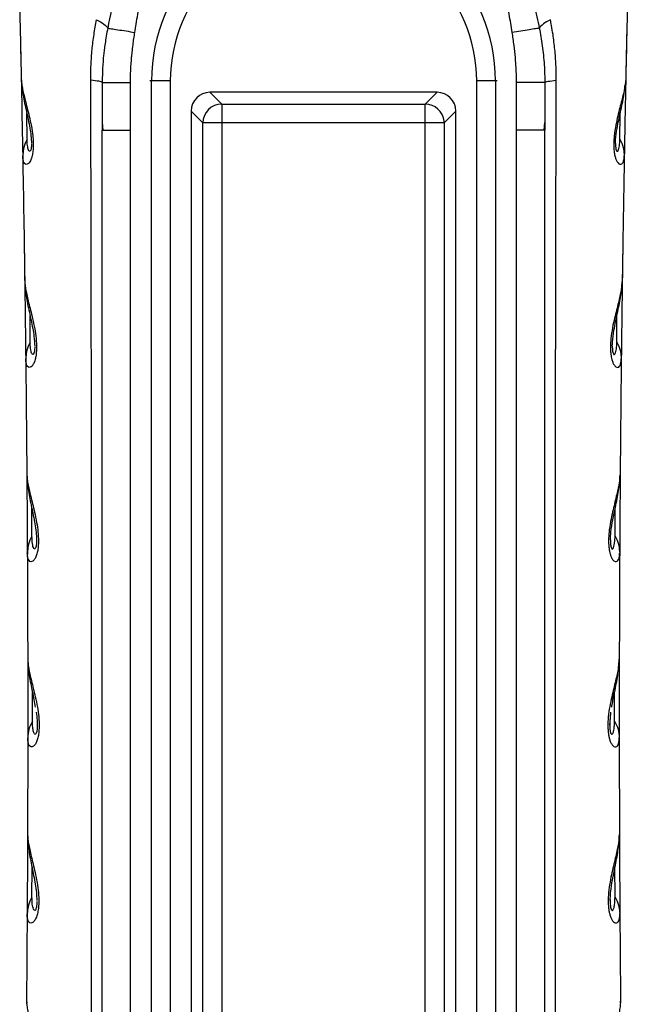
# Model space of a CAD drawing. Header units: millimetres. Extents: x 13 to 546, y 13 to 419.
# Tile 12 of 22: x 321 to 353, y 220 to 272. Entities that reach past the tile are written whole.
import ezdxf

# ---------------------------------------------------------------- set-up
doc = ezdxf.new("R2010")
doc.units = ezdxf.units.MM
doc.header["$LTSCALE"] = 2

msp = doc.modelspace()

# ---------------------------------------------------------------- linework, layer by layer
for p, q in [((325.035, 268.982), (325.039, 266.858)), ((327.641, 269.069), (327.545, 269.069)), ((328.637, 269.069), (327.641, 269.069)), ((327.641, 197.869), (327.641, 269.069)), ((328.637, 269.069), (328.637, 197.869)), ((344.842, 197.869), (344.842, 269.069)), ((345.838, 269.069), (344.842, 269.069)), ((345.838, 269.069), (345.838, 197.869)), ((345.933, 269.069), (345.838, 269.069)), ((348.444, 268.982), (348.44, 266.859)), ((331.355, 267.849), (330.735, 268.469)), ((342.743, 268.469), (330.735, 268.469)), ((342.743, 268.469), (342.123, 267.849)), ((331.355, 267.849), (342.123, 267.849)), ((321.061, 265.985), (321.048, 267.35)), ((329.739, 267.473), (330.359, 266.853)), ((329.739, 267.473), (329.739, 199.465)), ((343.119, 266.853), (343.739, 267.473)), ((343.739, 199.465), (343.739, 267.473)), ((352.418, 265.985), (352.431, 267.352)), ((325.039, 266.87), (325.064, 266.463)), ((325.039, 266.858), (325.039, 266.463)), ((330.359, 200.085), (330.359, 266.853)), ((331.355, 266.853), (331.355, 200.085)), ((342.123, 266.853), (331.355, 266.853)), ((342.123, 200.085), (342.123, 266.853)), ((343.119, 266.853), (342.123, 266.853)), ((343.119, 266.853), (343.119, 200.085)), ((348.415, 266.463), (348.439, 266.872)), ((348.44, 266.859), (348.439, 266.463)), ((325.039, 266.463), (325.092, 266.463)), ((325.039, 197.969), (325.039, 266.463)), ((326.539, 197.969), (326.539, 266.463)), ((346.939, 197.969), (346.939, 266.463)), ((348.439, 266.463), (348.387, 266.463)), ((348.439, 197.969), (348.439, 266.463)), ((320.841, 265.198), (320.83, 265.103)), ((352.637, 265.197), (352.648, 265.103)), ((321.226, 255.249), (321.217, 256.667)), ((352.253, 255.249), (352.261, 256.666)), ((321, 254.464), (320.988, 254.369)), ((320.99, 254.494), (320.999, 254.284)), ((352.478, 254.464), (352.49, 254.369)), ((321.318, 244.981), (321.313, 246.454)), ((352.16, 244.981), (352.165, 246.455)), ((321.087, 244.196), (321.074, 244.102)), ((321.076, 244.226), (321.084, 244.016)), ((352.392, 244.196), (352.405, 244.102)), ((321.347, 235.188), (321.346, 236.714)), ((352.132, 235.188), (352.132, 236.714)), ((321.592, 235.077), (321.597, 234.99)), ((351.881, 234.99), (351.886, 235.077)), ((321.1, 234.436), (321.106, 234.224)), ((321.32, 225.88), (321.324, 227.456)), ((352.158, 225.88), (352.154, 227.456)), ((321.077, 225.098), (321.064, 225.005)), ((352.401, 225.098), (352.415, 225.005)), ((321.03, 220.408), (321.04, 220.298)), ((352.441, 220.296), (352.448, 220.375))]:
    msp.add_line(p, q)
at = {"flags": 128}
for points in [[(331.355, 267.849), (331.355, 267.816), (331.355, 267.75), (331.355, 267.653), (331.355, 267.528), (331.355, 267.381), (331.355, 267.215), (331.355, 267.037), (331.355, 266.853)], [(342.123, 266.853), (342.123, 267.037), (342.123, 267.215), (342.123, 267.381), (342.123, 267.528), (342.123, 267.653), (342.123, 267.75), (342.123, 267.816), (342.123, 267.849)], [(331.355, 266.853), (331.171, 266.853), (330.993, 266.853), (330.827, 266.853), (330.68, 266.853), (330.556, 266.853), (330.459, 266.853), (330.392, 266.853), (330.359, 266.853)], [(351.918, 244.79), (351.918, 244.67), (351.926, 244.549), (351.932, 244.498), (351.94, 244.452), (351.955, 244.393), (351.973, 244.349), (351.993, 244.322), (352.015, 244.312), (352.043, 244.322), (352.071, 244.359), (352.121, 244.508), (352.151, 244.731), (352.16, 244.981), (352.16, 244.981)]]:
    msp.add_lwpolyline(points, dxfattribs=at)
for centre, radius, start, end in [((336.639, 269.069), 8.999, 90, 180), ((336.839, 269.069), 8.999, 0, 90), ((336.639, 269.069), 8.002, 90, 180), ((336.839, 269.069), 8.002, 0, 90), ((331.364, 266.844), 1.005, 90.508, 179.4917), ((342.114, 266.844), 1.005, 5.4732, 89.4853), ((342.122, 266.845), 0.997, 0.436, 5.4289)]:
    msp.add_arc(centre, radius, start, end)
for centre, major_axis, start_param in [((330.743, 267.465), (-0.712, 0.712), 5.501554), ((342.735, 267.465), (0.712, 0.712), 5.50156)]:
    msp.add_ellipse(centre, major_axis=major_axis, ratio=0.992433, start_param=start_param, end_param=7.064765)
for points, knots in [([(326.234, 275.557), (326.096, 274.972), (325.926, 274.372), (325.606, 273.144), (325.451, 272.514), (325.326, 271.863)], [0, 0, 0, 0, 0.5, 0.5, 1, 1, 1, 1]), ([(326.758, 271.641), (326.781, 271.783), (326.833, 272.103), (326.941, 272.743), (327.084, 273.559), (327.21, 274.36), (327.28, 274.924), (327.308, 275.247), (327.32, 275.409), (327.326, 275.489)], [0, 0, 0, 0, 0.11091, 0.25, 0.5, 0.75, 0.875, 0.9375, 1, 1, 1, 1]), ([(346.72, 271.641), (346.695, 271.801), (346.644, 272.121), (346.534, 272.761), (346.395, 273.559), (346.268, 274.36), (346.189, 275.004), (346.165, 275.328), (346.153, 275.489)], [0, 0, 0, 0, 0.125001, 0.250002, 0.500004, 0.749998, 0.874999, 1, 1, 1, 1]), ([(347.245, 275.557), (347.28, 275.414), (347.353, 275.121), (347.471, 274.672), (347.596, 274.203), (347.737, 273.67), (347.884, 273.087), (348.03, 272.469), (348.112, 272.062), (348.153, 271.863)], [0, 0, 0, 0, 0.116705, 0.238953, 0.366729, 0.500007, 0.673902, 0.840524, 1, 1, 1, 1]), ([(324.425, 269.108), (324.425, 269.244), (324.427, 269.516), (324.446, 270.058), (324.495, 270.732), (324.578, 271.396), (324.662, 271.921), (324.712, 272.181), (324.738, 272.311)], [0, 0, 0, 0, 0.125, 0.25, 0.5, 0.75, 0.875, 1, 1, 1, 1]), ([(324.738, 272.311), (324.888, 272.235), (325.018, 272.157), (325.217, 272.004), (325.287, 271.93), (325.326, 271.863)], [0, 0, 0, 0, 0.5, 0.5, 1, 1, 1, 1]), ([(348.741, 272.311), (348.597, 272.239), (348.468, 272.162), (348.267, 272.009), (348.193, 271.933), (348.153, 271.863)], [0, 0, 0, 0, 0.5, 0.5, 1, 1, 1, 1]), ([(349.054, 269.108), (349.053, 269.244), (349.052, 269.516), (349.032, 270.058), (348.993, 270.601), (348.933, 271.134), (348.876, 271.558), (348.811, 271.948), (348.761, 272.208), (348.741, 272.311)], [0, 0, 0, 0, 0.124997, 0.249994, 0.499987, 0.628044, 0.750013, 0.900781, 1, 1, 1, 1]), ([(325.326, 271.863), (325.299, 271.719), (325.249, 271.449), (325.189, 271.065), (325.144, 270.732), (325.094, 270.3), (325.045, 269.722), (325.038, 269.237), (325.035, 268.982)], [0, 0, 0, 0, 0.151756, 0.285923, 0.402128, 0.50003, 0.73657, 1, 1, 1, 1]), ([(325.326, 271.863), (325.365, 271.857), (325.428, 271.847), (325.607, 271.82), (325.722, 271.802), (325.988, 271.76), (326.139, 271.737), (326.449, 271.689), (326.608, 271.664), (326.758, 271.641)], [0, 0, 0, 0, 0.25, 0.25, 0.5, 0.5, 0.75, 0.75, 1, 1, 1, 1]), ([(326.531, 268.992), (326.531, 269.047), (326.531, 269.158), (326.534, 269.38), (326.548, 269.768), (326.578, 270.188), (326.622, 270.63), (326.661, 270.96), (326.709, 271.312), (326.742, 271.531), (326.758, 271.641)], [0, 0, 0, 0, 0.0625, 0.125, 0.250005, 0.499988, 0.599994, 0.749998, 0.874996, 1, 1, 1, 1]), ([(348.153, 271.863), (348.113, 271.857), (348.046, 271.847), (347.862, 271.818), (347.745, 271.8), (347.476, 271.758), (347.326, 271.735), (347.021, 271.688), (346.866, 271.664), (346.72, 271.641)], [0, 0, 0, 0, 0.25, 0.25, 0.5, 0.5, 0.75, 0.75, 1, 1, 1, 1]), ([(346.947, 268.992), (346.947, 269.097), (346.947, 269.31), (346.935, 269.636), (346.916, 269.971), (346.881, 270.41), (346.82, 270.968), (346.754, 271.41), (346.72, 271.641)], [0, 0, 0, 0, 0.118512, 0.24078, 0.36688, 0.496884, 0.736982, 1, 1, 1, 1]), ([(348.153, 271.863), (348.18, 271.713), (348.237, 271.405), (348.31, 270.928), (348.372, 270.43), (348.415, 269.929), (348.44, 269.445), (348.443, 269.133), (348.444, 268.982)], [0, 0, 0, 0, 0.158349, 0.325052, 0.500019, 0.678031, 0.844543, 1, 1, 1, 1]), ([(352.779, 271.648), (352.755, 270.544), (352.709, 268.363), (352.668, 266.18), (352.648, 265.103)], [0, 0, 0, 0, 0.506439, 1, 1, 1, 1]), ([(320.751, 269.235), (320.752, 269.192), (320.755, 269.112), (320.768, 268.985), (320.786, 268.852), (320.836, 268.564), (320.953, 268.065), (321.139, 267.368), (321.285, 266.711), (321.358, 266.241), (321.388, 265.859), (321.39, 265.561), (321.367, 265.284), (321.306, 264.988), (321.194, 264.741), (321.068, 264.648), (320.963, 264.66), (320.888, 264.752), (320.852, 264.871), (320.834, 264.996), (320.832, 265.063), (320.83, 265.103)], [0, 0, 0, 0, 0.033829, 0.062519, 0.094227, 0.125039, 0.249958, 0.374789, 0.441935, 0.499841, 0.532388, 0.562361, 0.593493, 0.624882, 0.681785, 0.749939, 0.80914, 0.874978, 0.93748, 0.963248, 1, 1, 1, 1]), ([(320.755, 269.166), (320.778, 268.888), (320.823, 268.36), (321.017, 267.498), (321.179, 266.768), (321.26, 266.24), (321.287, 265.965), (321.29, 265.836), (321.292, 265.776)], [0, 0, 0, 0, 0.305153, 0.577324, 0.814713, 0.916399, 0.961009, 1, 1, 1, 1]), ([(324.414, 197.9), (324.418, 198.738), (324.425, 200.385), (324.433, 202.816), (324.44, 205.165), (324.445, 207.433), (324.449, 209.619), (324.453, 211.723), (324.456, 213.746), (324.463, 218.045), (324.472, 224.633), (324.476, 233.537), (324.474, 242.435), (324.467, 249.887), (324.458, 255.822), (324.448, 259.758), (324.445, 264.163), (324.433, 267.122), (324.425, 269.108)], [0, 0, 0, 0, 0.0352703, 0.0693924, 0.1023658, 0.1341906, 0.1648665, 0.1943934, 0.2227712, 0.2499997, 0.3753488, 0.4999999, 0.6247253, 0.75, 0.813998, 0.8750001, 0.9160872, 1, 1, 1, 1]), ([(325.035, 268.982), (325.018, 269.005), (324.956, 269.029), (324.745, 269.072), (324.597, 269.092), (324.425, 269.108)], [0, 0, 0, 0, 0.5, 0.5, 1, 1, 1, 1]), ([(325.035, 268.982), (325.046, 268.982), (325.088, 268.982), (325.247, 268.983), (325.363, 268.984), (325.651, 268.986), (325.822, 268.987), (326.177, 268.989), (326.361, 268.991), (326.531, 268.992)], [0, 0, 0, 0, 0.25, 0.25, 0.5, 0.5, 0.75, 0.75, 1, 1, 1, 1]), ([(346.939, 266.463), (346.94, 266.89), (346.941, 267.733), (346.945, 268.575), (346.947, 268.992)], [0, 0, 0, 0, 0.505949, 1, 1, 1, 1]), ([(348.444, 268.982), (348.432, 268.982), (348.391, 268.982), (348.235, 268.983), (348.121, 268.984), (347.834, 268.986), (347.663, 268.987), (347.305, 268.989), (347.12, 268.991), (346.947, 268.992)], [0, 0, 0, 0, 0.25, 0.25, 0.5, 0.5, 0.75, 0.75, 1, 1, 1, 1]), ([(348.444, 268.982), (348.46, 269.005), (348.521, 269.028), (348.73, 269.072), (348.879, 269.091), (349.054, 269.108)], [0, 0, 0, 0, 0.5, 0.5, 1, 1, 1, 1]), ([(349.064, 197.9), (349.061, 198.706), (349.053, 200.509), (349.044, 203.499), (349.035, 207.062), (349.027, 211.197), (349.016, 217.123), (349.007, 224.633), (349.002, 233.564), (349.004, 242.462), (349.012, 250.373), (349.022, 256.941), (349.032, 261.878), (349.041, 265.824), (349.05, 268.123), (349.054, 269.108)], [0, 0, 0, 0, 0.03395, 0.075925, 0.125925, 0.18395, 0.25, 0.375358, 0.5, 0.625858, 0.75, 0.83338, 0.90284, 0.95838, 1, 1, 1, 1]), ([(352.728, 269.235), (352.727, 269.195), (352.724, 269.116), (352.707, 268.948), (352.656, 268.619), (352.525, 268.065), (352.343, 267.386), (352.199, 266.73), (352.118, 266.242), (352.088, 265.829), (352.091, 265.532), (352.113, 265.279), (352.159, 265.055), (352.22, 264.882), (352.275, 264.785), (352.342, 264.699), (352.427, 264.645), (352.52, 264.664), (352.592, 264.757), (352.628, 264.876), (352.645, 264.998), (352.647, 265.067), (352.648, 265.103)], [0, 0, 0, 0, 0.031254, 0.062504, 0.124993, 0.249999, 0.375003, 0.433631, 0.499995, 0.540344, 0.562501, 0.594321, 0.625, 0.653431, 0.687498, 0.703268, 0.749995, 0.817321, 0.874992, 0.937495, 0.968275, 1, 1, 1, 1]), ([(352.186, 265.776), (352.188, 265.834), (352.196, 266.111), (352.288, 266.7), (352.454, 267.475), (352.63, 268.225), (352.67, 268.655), (352.686, 268.832)], [0, 0, 0, 0, 0.042804, 0.203918, 0.470642, 0.781377, 1, 1, 1, 1]), ([(325.092, 266.463), (325.106, 266.463), (325.148, 266.463), (325.458, 266.463), (325.949, 266.463), (326.342, 266.463), (326.539, 266.463)], [0, 0, 0, 0, 0.153031, 0.435354, 0.717677, 1, 1, 1, 1]), ([(348.387, 266.463), (348.373, 266.463), (348.331, 266.463), (348.021, 266.463), (347.53, 266.463), (347.136, 266.463), (346.939, 266.463)], [0, 0, 0, 0, 0.153486, 0.435658, 0.717829, 1, 1, 1, 1]), ([(321.061, 265.985), (320.991, 265.845), (320.865, 265.593), (320.849, 265.319), (320.841, 265.198)], [0, 0, 0, 0, 0.558017, 1, 1, 1, 1]), ([(321.292, 265.749), (321.292, 265.65), (321.286, 265.559), (321.262, 265.426), (321.246, 265.384), (321.213, 265.343), (321.196, 265.342), (321.165, 265.363), (321.151, 265.385), (321.113, 265.471), (321.094, 265.555), (321.069, 265.751), (321.062, 265.863), (321.061, 265.985)], [0, 0, 0, 0, 0.125, 0.125, 0.25, 0.25, 0.375, 0.375, 0.5, 0.5, 0.75, 0.75, 1, 1, 1, 1]), ([(352.186, 265.768), (352.186, 265.75), (352.186, 265.714), (352.188, 265.641), (352.195, 265.548), (352.213, 265.437), (352.243, 265.36), (352.275, 265.341), (352.305, 265.354), (352.337, 265.398), (352.37, 265.489), (352.396, 265.632), (352.413, 265.799), (352.416, 265.923), (352.418, 265.985)], [0, 0, 0, 0, 0.01785, 0.034606, 0.071865, 0.108779, 0.172777, 0.257132, 0.325954, 0.405706, 0.54391, 0.702873, 0.851436, 1, 1, 1, 1]), ([(352.418, 265.985), (352.488, 265.844), (352.613, 265.593), (352.63, 265.318), (352.637, 265.197)], [0, 0, 0, 0, 0.5594815, 1, 1, 1, 1]), ([(352.566, 260.101), (352.552, 259.147), (352.525, 257.239), (352.502, 255.326), (352.49, 254.369)], [0, 0, 0, 0, 0.5, 1, 1, 1, 1]), ([(320.935, 258.532), (320.936, 258.489), (320.939, 258.409), (320.951, 258.282), (320.969, 258.15), (321.017, 257.86), (321.133, 257.359), (321.317, 256.658), (321.461, 255.998), (321.533, 255.525), (321.561, 255.14), (321.562, 254.837), (321.537, 254.554), (321.484, 254.301), (321.408, 254.1), (321.316, 253.967), (321.217, 253.903), (321.12, 253.916), (321.045, 254.01), (321.009, 254.132), (320.992, 254.26), (320.989, 254.329), (320.988, 254.369)], [0, 0, 0, 0, 0.03389, 0.062518, 0.094341, 0.125036, 0.249954, 0.374794, 0.441922, 0.499838, 0.532436, 0.562357, 0.593521, 0.624874, 0.6618, 0.702775, 0.749928, 0.808584, 0.874962, 0.937482, 0.962976, 1, 1, 1, 1]), ([(320.939, 258.465), (320.961, 258.184), (321.003, 257.653), (321.193, 256.785), (321.352, 256.051), (321.432, 255.521), (321.458, 255.243), (321.462, 255.112), (321.464, 255.05)], [0, 0, 0, 0, 0.304865, 0.576516, 0.813632, 0.915584, 0.960527, 1, 1, 1, 1]), ([(352.543, 258.532), (352.542, 258.491), (352.54, 258.41), (352.528, 258.292), (352.511, 258.159), (352.479, 257.965), (352.423, 257.694), (352.31, 257.227), (352.133, 256.539), (351.956, 255.713), (351.914, 255.097), (351.92, 254.829), (351.933, 254.643), (351.959, 254.468), (351.997, 254.3), (352.053, 254.142), (352.113, 254.036), (352.183, 253.953), (352.269, 253.901), (352.362, 253.92), (352.435, 254.015), (352.471, 254.138), (352.487, 254.265), (352.489, 254.334), (352.49, 254.369)], [0, 0, 0, 0, 0.031486, 0.062541, 0.089313, 0.125082, 0.187595, 0.250147, 0.372324, 0.499541, 0.544125, 0.562067, 0.583671, 0.604615, 0.624716, 0.652934, 0.687247, 0.707139, 0.749904, 0.815605, 0.874959, 0.937467, 0.968554, 1, 1, 1, 1]), ([(352.015, 255.05), (352.017, 255.114), (352.026, 255.413), (352.121, 256.016), (352.288, 256.8), (352.477, 257.661), (352.518, 258.188), (352.54, 258.466)], [0, 0, 0, 0, 0.041159, 0.192198, 0.432096, 0.701876, 1, 1, 1, 1]), ([(321.226, 255.249), (321.154, 255.11), (321.027, 254.86), (321.008, 254.585), (321, 254.464)], [0, 0, 0, 0, 0.557787, 1, 1, 1, 1]), ([(321.464, 255.016), (321.463, 254.915), (321.457, 254.82), (321.432, 254.68), (321.415, 254.636), (321.38, 254.593), (321.363, 254.592), (321.331, 254.613), (321.316, 254.635), (321.277, 254.724), (321.258, 254.811), (321.233, 255.011), (321.227, 255.125), (321.226, 255.249)], [0, 0, 0, 0, 0.125, 0.125, 0.25, 0.25, 0.375, 0.375, 0.5, 0.5, 0.75, 0.75, 1, 1, 1, 1]), ([(352.015, 255.041), (352.015, 255.022), (352.015, 254.987), (352.017, 254.912), (352.023, 254.816), (352.042, 254.696), (352.074, 254.611), (352.108, 254.59), (352.139, 254.603), (352.19, 254.674), (352.227, 254.837), (352.249, 255.059), (352.252, 255.186), (352.253, 255.249)], [0, 0, 0, 0, 0.0178625, 0.0345874, 0.0724034, 0.1087682, 0.1721407, 0.2570611, 0.325287, 0.4059559, 0.7028393, 0.8514171, 1, 1, 1, 1]), ([(352.253, 255.249), (352.324, 255.11), (352.452, 254.859), (352.47, 254.585), (352.478, 254.464)], [0, 0, 0, 0, 0.5587918, 1, 1, 1, 1]), ([(352.436, 248.821), (352.43, 248.036), (352.418, 246.465), (352.409, 244.89), (352.405, 244.102)], [0, 0, 0, 0, 0.5, 1, 1, 1, 1]), ([(321.047, 248.294), (321.048, 248.251), (321.05, 248.171), (321.062, 248.044), (321.079, 247.912), (321.126, 247.622), (321.24, 247.118), (321.422, 246.413), (321.564, 245.75), (321.634, 245.275), (321.662, 244.886), (321.662, 244.579), (321.636, 244.29), (321.581, 244.03), (321.502, 243.824), (321.406, 243.688), (321.304, 243.624), (321.206, 243.639), (321.129, 243.736), (321.093, 243.86), (321.077, 243.991), (321.075, 244.061), (321.074, 244.102)], [0, 0, 0, 0, 0.033878, 0.062517, 0.094332, 0.125035, 0.249953, 0.374797, 0.441909, 0.49984, 0.532464, 0.562357, 0.59364, 0.624872, 0.661713, 0.702651, 0.749931, 0.808524, 0.874963, 0.937482, 0.962981, 1, 1, 1, 1]), ([(321.05, 248.23), (321.07, 247.952), (321.108, 247.421), (321.293, 246.558), (321.447, 245.819), (321.541, 245.23), (321.556, 244.929), (321.562, 244.791)], [0, 0, 0, 0, 0.2967301, 0.5657152, 0.8057393, 0.9112894, 1, 1, 1, 1]), ([(352.432, 248.294), (352.431, 248.253), (352.429, 248.172), (352.418, 248.054), (352.401, 247.921), (352.37, 247.726), (352.315, 247.454), (352.203, 246.984), (352.027, 246.293), (351.862, 245.497), (351.816, 244.889), (351.816, 244.617), (351.834, 244.392), (351.859, 244.209), (351.9, 244.033), (351.959, 243.866), (352.054, 243.703), (352.171, 243.619), (352.276, 243.642), (352.351, 243.74), (352.387, 243.866), (352.402, 243.996), (352.404, 244.066), (352.405, 244.102)], [0, 0, 0, 0, 0.031514, 0.062553, 0.089371, 0.125107, 0.187496, 0.250196, 0.373289, 0.499671, 0.530843, 0.562286, 0.582383, 0.603264, 0.624894, 0.652913, 0.687441, 0.749854, 0.814877, 0.874934, 0.937455, 0.968534, 1, 1, 1, 1]), ([(351.916, 244.791), (351.923, 244.929), (351.943, 245.318), (352.048, 245.889), (352.198, 246.619), (352.371, 247.421), (352.409, 247.952), (352.429, 248.23)], [0, 0, 0, 0, 0.088717, 0.25102, 0.43429, 0.703277, 1, 1, 1, 1]), ([(321.318, 244.981), (321.246, 244.842), (321.116, 244.592), (321.096, 244.318), (321.087, 244.196)], [0, 0, 0, 0, 0.5574855, 1, 1, 1, 1]), ([(321.559, 244.824), (321.561, 244.799), (321.564, 244.746), (321.561, 244.659), (321.556, 244.575), (321.547, 244.502), (321.537, 244.44), (321.524, 244.392), (321.503, 244.34), (321.464, 244.297), (321.395, 244.346), (321.332, 244.577), (321.323, 244.844), (321.318, 244.981)], [0, 0, 0, 0, 0.026164, 0.054733, 0.080125, 0.103776, 0.12744, 0.151351, 0.177627, 0.240666, 0.378285, 0.682661, 1, 1, 1, 1]), ([(352.16, 244.981), (352.233, 244.841), (352.363, 244.592), (352.383, 244.317), (352.392, 244.196)], [0, 0, 0, 0, 0.558157, 1, 1, 1, 1]), ([(352.386, 239.345), (352.385, 238.695), (352.382, 237.393), (352.382, 236.088), (352.382, 235.436)], [0, 0, 0, 0, 0.5, 1, 1, 1, 1]), ([(321.094, 238.53), (321.095, 238.488), (321.096, 238.408), (321.107, 238.281), (321.124, 238.148), (321.17, 237.858), (321.283, 237.352), (321.463, 236.645), (321.603, 235.979), (321.672, 235.501), (321.699, 235.11), (321.698, 234.798), (321.672, 234.503), (321.616, 234.243), (321.539, 234.041), (321.44, 233.89), (321.331, 233.82), (321.227, 233.837), (321.15, 233.937), (321.114, 234.065), (321.099, 234.198), (321.097, 234.269), (321.096, 234.311)], [0, 0, 0, 0, 0.033855, 0.062493, 0.094287, 0.124986, 0.249858, 0.37466, 0.441706, 0.499654, 0.532275, 0.562146, 0.593588, 0.624634, 0.658681, 0.696386, 0.75003, 0.808734, 0.875012, 0.937507, 0.963051, 1, 1, 1, 1]), ([(321.096, 238.468), (321.115, 238.186), (321.15, 237.649), (321.33, 236.814), (321.445, 236.205), (321.496, 235.934)], [0, 0, 0, 0, 0.3797271, 0.7241605, 1, 1, 1, 1]), ([(352.385, 238.53), (352.384, 238.49), (352.382, 238.408), (352.372, 238.291), (352.356, 238.157), (352.325, 237.963), (352.271, 237.689), (352.16, 237.211), (351.984, 236.517), (351.823, 235.715), (351.779, 235.112), (351.78, 234.835), (351.798, 234.604), (351.825, 234.418), (351.867, 234.238), (351.928, 234.067), (351.994, 233.956), (352.068, 233.871), (352.159, 233.819), (352.254, 233.841), (352.33, 233.942), (352.365, 234.07), (352.38, 234.202), (352.381, 234.274), (352.382, 234.311)], [0, 0, 0, 0, 0.031538, 0.062559, 0.089393, 0.125118, 0.187392, 0.250219, 0.375894, 0.499584, 0.530656, 0.562105, 0.582624, 0.6035, 0.624586, 0.652583, 0.687145, 0.708289, 0.749829, 0.814438, 0.874923, 0.937449, 0.968513, 1, 1, 1, 1]), ([(351.984, 235.933), (351.991, 235.977), (352.034, 236.273), (352.16, 236.832), (352.327, 237.655), (352.363, 238.188), (352.382, 238.468)], [0, 0, 0, 0, 0.041408, 0.276254, 0.6205, 1, 1, 1, 1]), ([(351.928, 235.671), (351.925, 235.639), (351.917, 235.573), (351.907, 235.471), (351.898, 235.364), (351.893, 235.289), (351.89, 235.252)], [0, 0, 0, 0, 0.250008, 0.4999958, 0.7500147, 1, 1, 1, 1]), ([(321.347, 235.188), (321.266, 235.056), (321.203, 234.912), (321.118, 234.615), (321.096, 234.462), (321.096, 234.311)], [0, 0, 0, 0, 0.5, 0.5, 1, 1, 1, 1]), ([(321.57, 234.64), (321.557, 234.581), (321.541, 234.543), (321.509, 234.503), (321.492, 234.5), (321.448, 234.52), (321.422, 234.571), (321.383, 234.704), (321.369, 234.788), (321.351, 234.974), (321.347, 235.077), (321.347, 235.188)], [0, 0, 0, 0, 0.125, 0.125, 0.25, 0.25, 0.5, 0.5, 0.75, 0.75, 1, 1, 1, 1]), ([(351.89, 235.252), (351.889, 235.224), (351.885, 235.168), (351.882, 235.079), (351.88, 234.987), (351.882, 234.922), (351.882, 234.89)], [0, 0, 0, 0, 0.2500453, 0.5000682, 0.750137, 1, 1, 1, 1]), ([(351.909, 234.64), (351.914, 234.62), (351.923, 234.58), (351.944, 234.533), (351.968, 234.505), (351.994, 234.501), (352.024, 234.519), (352.056, 234.572), (352.095, 234.695), (352.119, 234.859), (352.13, 235.04), (352.131, 235.138), (352.132, 235.188)], [0, 0, 0, 0, 0.031225, 0.06251, 0.124909, 0.182857, 0.249943, 0.365286, 0.50001, 0.749975, 0.874988, 1, 1, 1, 1]), ([(352.132, 235.188), (352.212, 235.056), (352.276, 234.912), (352.361, 234.615), (352.382, 234.462), (352.382, 234.311)], [0, 0, 0, 0, 0.5, 0.5, 1, 1, 1, 1]), ([(351.882, 234.89), (351.883, 234.866), (351.885, 234.818), (351.89, 234.771), (351.892, 234.747)], [0, 0, 0, 0, 0.500216, 1, 1, 1, 1]), ([(351.892, 234.747), (351.894, 234.728), (351.899, 234.688), (351.905, 234.656), (351.909, 234.64)], [0, 0, 0, 0, 0.500042, 1, 1, 1, 1]), ([(352.391, 229.882), (352.394, 229.071), (352.4, 227.448), (352.41, 225.819), (352.415, 225.005)], [0, 0, 0, 0, 0.5, 1, 1, 1, 1]), ([(321.085, 229.251), (321.086, 229.208), (321.087, 229.129), (321.098, 229.002), (321.114, 228.869), (321.159, 228.577), (321.27, 228.07), (321.449, 227.357), (321.587, 226.688), (321.655, 226.207), (321.681, 225.813), (321.679, 225.497), (321.651, 225.198), (321.591, 224.924), (321.506, 224.708), (321.404, 224.567), (321.296, 224.503), (321.194, 224.521), (321.116, 224.624), (321.081, 224.754), (321.066, 224.89), (321.064, 224.962), (321.064, 225.005)], [0, 0, 0, 0, 0.033847, 0.062516, 0.094301, 0.125033, 0.249952, 0.374806, 0.441905, 0.499847, 0.532548, 0.562365, 0.593813, 0.624872, 0.66159, 0.702454, 0.749934, 0.808417, 0.874965, 0.937483, 0.96293, 1, 1, 1, 1]), ([(352.393, 229.251), (352.393, 229.21), (352.392, 229.129), (352.382, 229.012), (352.366, 228.878), (352.336, 228.683), (352.283, 228.408), (352.172, 227.926), (351.998, 227.227), (351.839, 226.421), (351.798, 225.817), (351.799, 225.536), (351.818, 225.299), (351.846, 225.109), (351.89, 224.926), (351.953, 224.752), (352.021, 224.64), (352.097, 224.553), (352.19, 224.501), (352.288, 224.525), (352.352, 224.614), (352.386, 224.709), (352.403, 224.797), (352.413, 224.895), (352.414, 224.968), (352.415, 225.005)], [0, 0, 0, 0, 0.031555, 0.062556, 0.089346, 0.125111, 0.187336, 0.250204, 0.377178, 0.49959, 0.53072, 0.562106, 0.583021, 0.60392, 0.624727, 0.652821, 0.687281, 0.707514, 0.749824, 0.814837, 0.874907, 0.909492, 0.937453, 0.968514, 1, 1, 1, 1]), ([(321.087, 229.192), (321.104, 228.912), (321.136, 228.378), (321.315, 227.506), (321.464, 226.758), (321.555, 226.16), (321.57, 225.851), (321.577, 225.708)], [0, 0, 0, 0, 0.293973, 0.561478, 0.80186, 0.908685, 1, 1, 1, 1]), ([(351.902, 225.708), (351.908, 225.851), (351.928, 226.249), (352.03, 226.829), (352.176, 227.568), (352.342, 228.378), (352.374, 228.912), (352.391, 229.192)], [0, 0, 0, 0, 0.091322, 0.255238, 0.438535, 0.706039, 1, 1, 1, 1]), ([(321.32, 225.88), (321.246, 225.742), (321.111, 225.494), (321.088, 225.22), (321.077, 225.098)], [0, 0, 0, 0, 0.556994, 1, 1, 1, 1]), ([(321.577, 225.645), (321.576, 225.538), (321.568, 225.434), (321.541, 225.277), (321.521, 225.226), (321.482, 225.177), (321.462, 225.176), (321.427, 225.2), (321.411, 225.224), (321.37, 225.321), (321.351, 225.414), (321.326, 225.628), (321.32, 225.749), (321.32, 225.88)], [0, 0, 0, 0, 0.125, 0.125, 0.25, 0.25, 0.375, 0.375, 0.5, 0.5, 0.75, 0.75, 1, 1, 1, 1]), ([(351.903, 225.756), (351.902, 225.697), (351.9, 225.599), (351.909, 225.471), (351.918, 225.393), (351.926, 225.342), (351.936, 225.297), (351.95, 225.249), (351.976, 225.194), (352.008, 225.175), (352.041, 225.189), (352.083, 225.247), (352.125, 225.386), (352.154, 225.609), (352.157, 225.791), (352.158, 225.88)], [0, 0, 0, 0, 0.056772, 0.095181, 0.112585, 0.129648, 0.147066, 0.165669, 0.201914, 0.275032, 0.341472, 0.420039, 0.60371, 0.806424, 1, 1, 1, 1]), ([(352.158, 225.88), (352.233, 225.742), (352.367, 225.494), (352.391, 225.219), (352.401, 225.098)], [0, 0, 0, 0, 0.557328, 1, 1, 1, 1]), ([(321.029, 220.465), (321.029, 220.422), (321.03, 220.343), (321.04, 220.218), (321.056, 220.085), (321.1, 219.791), (321.21, 219.28), (321.387, 218.565), (321.524, 217.891), (321.59, 217.408), (321.615, 217.01), (321.613, 216.691), (321.584, 216.387), (321.522, 216.108), (321.434, 215.886), (321.328, 215.743), (321.218, 215.679), (321.114, 215.699), (321.036, 215.805), (321, 215.939), (320.986, 216.076), (320.985, 216.15), (320.985, 216.193)], [0, 0, 0, 0, 0.034246, 0.062504, 0.093394, 0.125008, 0.249904, 0.374915, 0.441889, 0.499932, 0.532748, 0.562438, 0.593927, 0.624942, 0.66155, 0.702369, 0.749983, 0.808498, 0.87499, 0.937496, 0.963383, 1, 1, 1, 1]), ([(352.45, 220.465), (352.449, 220.426), (352.449, 220.348), (352.436, 220.18), (352.404, 219.942), (352.342, 219.62), (352.231, 219.13), (352.057, 218.428), (351.896, 217.585), (351.862, 216.976), (351.869, 216.651), (351.896, 216.378), (351.954, 216.127), (352.025, 215.932), (352.095, 215.818), (352.174, 215.729), (352.269, 215.677), (352.368, 215.703), (352.444, 215.81), (352.48, 215.945), (352.493, 216.081), (352.494, 216.156), (352.494, 216.193)], [0, 0, 0, 0, 0.031266, 0.062528, 0.125045, 0.187532, 0.250206, 0.379954, 0.499602, 0.542216, 0.562136, 0.596205, 0.624682, 0.652869, 0.687215, 0.707585, 0.749889, 0.815193, 0.874942, 0.93747, 0.968736, 1, 1, 1, 1])]:
    msp.add_open_spline(points, degree=3, knots=knots)
for points in [[(320.67, 272.947), (320.698, 271.71), (320.725, 270.472), (320.751, 269.235)], [(352.808, 272.947), (352.794, 272.328), (352.767, 271.091), (352.741, 269.854), (352.728, 269.235)], [(320.699, 271.648), (320.747, 269.468), (320.791, 267.286), (320.83, 265.103)], [(326.539, 266.463), (326.539, 267.306), (326.536, 268.149), (326.531, 268.992)], [(320.83, 265.103), (320.869, 262.913), (320.904, 260.723), (320.935, 258.532)], [(352.648, 265.103), (352.629, 264.008), (352.591, 261.818), (352.559, 259.627), (352.543, 258.532)], [(320.912, 260.101), (320.941, 258.194), (320.966, 256.283), (320.988, 254.369)], [(320.988, 254.369), (321.011, 252.345), (321.031, 250.319), (321.047, 248.294)], [(352.49, 254.369), (352.479, 253.357), (352.457, 251.332), (352.44, 249.306), (352.432, 248.294)], [(321.042, 248.821), (321.055, 247.251), (321.066, 245.678), (321.074, 244.102)], [(321.074, 244.102), (321.084, 242.245), (321.09, 240.388), (321.094, 238.53)], [(352.405, 244.102), (352.4, 243.174), (352.391, 241.317), (352.387, 239.459), (352.385, 238.53)], [(321.092, 239.345), (321.095, 238.045), (321.097, 236.742), (321.097, 235.436)], [(321.55, 235.671), (321.565, 235.536), (321.579, 235.396), (321.588, 235.252)], [(321.097, 235.436), (321.097, 235.061), (321.097, 234.686), (321.096, 234.311)], [(321.588, 235.252), (321.596, 235.13), (321.6, 235.005), (321.596, 234.89)], [(352.382, 235.436), (352.382, 235.061), (352.382, 234.686), (352.382, 234.311)], [(321.587, 234.747), (321.582, 234.707), (321.577, 234.671), (321.57, 234.64)], [(321.596, 234.89), (321.594, 234.839), (321.591, 234.791), (321.587, 234.747)], [(321.096, 234.311), (321.095, 232.624), (321.091, 230.938), (321.085, 229.251)], [(352.382, 234.311), (352.383, 233.468), (352.385, 231.781), (352.391, 230.095), (352.393, 229.251)], [(321.087, 229.882), (321.082, 228.26), (321.074, 226.634), (321.064, 225.005)], [(321.064, 225.005), (321.054, 223.492), (321.043, 221.978), (321.029, 220.465)], [(352.415, 225.005), (352.42, 224.248), (352.43, 222.735), (352.443, 221.222), (352.45, 220.465)]]:
    msp.add_open_spline(points, degree=3)

doc.saveas('drawing.dxf')
